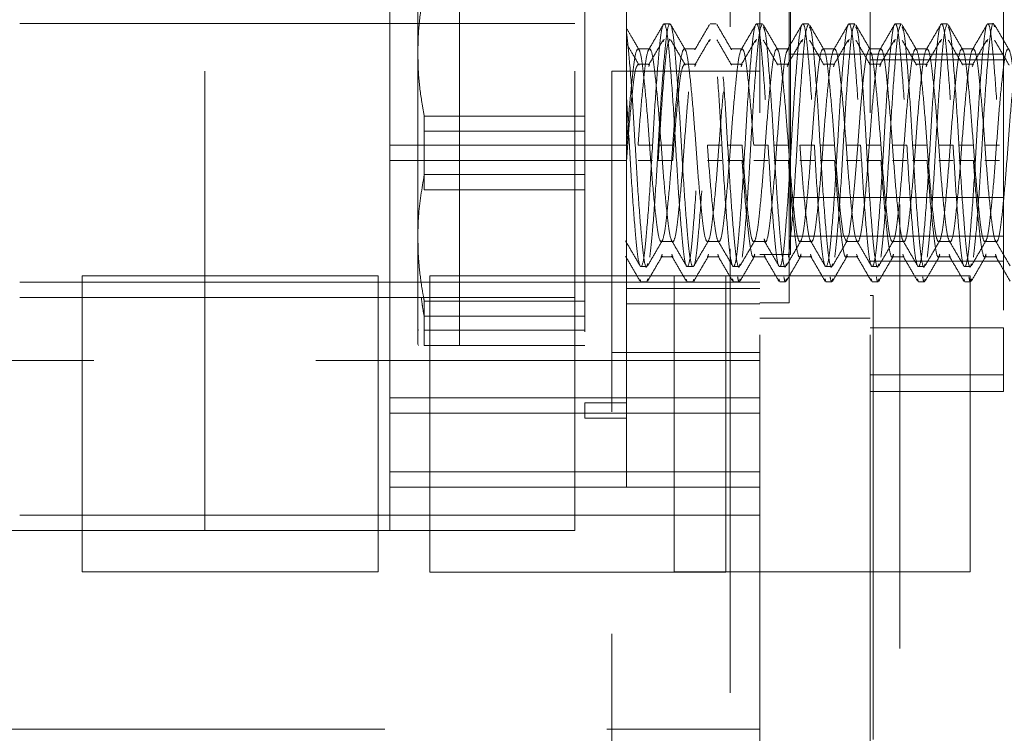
# Paper-space layout '2' of a CAD drawing. Header units: inches. Extents: x 1 to 109, y 1 to 85.
# Tile 55 of 134: x 87.798 to 88.353, y 20.668 to 21.07. Entities that reach past the tile are written whole.
import ezdxf

# ---------------------------------------------------------------- set-up
doc = ezdxf.new("R2010")
doc.units = ezdxf.units.IN
doc.header["$MEASUREMENT"] = 0
doc.linetypes.add('HIDDEN', pattern=[0.075, 0.05, -0.025])

psp = doc.layouts.new('2')

# ---------------------------------------------------------------- linework, layer by layer
at = {"color": 7, "linetype": 'HIDDEN', "lineweight": 0, "ltscale": 5}
for p, q in [((88.29402, 30.34099), (88.29402, 19.94099)), ((88.19844, 19.94099), (88.19844, 29.14265)), ((88.21511, 29.14265), (88.21511, 19.94099)), ((88.27736, 29.14265), (88.27736, 19.94099)), ((87.90261, 20.79099), (87.90261, 21.62432)), ((88.11094, 20.79099), (88.11094, 21.62432)), ((88.00677, 20.85707), (88.00677, 21.21332)), ((88.14011, 20.99932), (88.14011, 21.20765)), ((88.35236, 21.15657), (88.35236, 20.89657)), ((88.11661, 21.14432), (88.11661, 20.85432)), ((88.23236, 20.93782), (88.23236, 21.11532)), ((88.02261, 21.0514), (88.02261, 21.10267)), ((88.04611, 20.89515), (88.04611, 21.10349)), ((88.23177, 20.91057), (88.23177, 21.08807)), ((87.90261, 21.06782), (87.79844, 21.06782)), ((88.00677, 21.06782), (87.90261, 21.06782)), ((88.11094, 21.06782), (88.00677, 21.06782)), ((88.16452, 21.06765), (88.16127, 21.06765)), ((88.19056, 21.06765), (88.18731, 21.06765)), ((88.2166, 21.06765), (88.21335, 21.06765)), ((88.24265, 21.06765), (88.23939, 21.06765)), ((88.26869, 21.06765), (88.26543, 21.06765)), ((88.29473, 21.06765), (88.29147, 21.06765)), ((88.32077, 21.06765), (88.31752, 21.06765)), ((88.34681, 21.06765), (88.34356, 21.06765)), ((88.16081, 21.05762), (88.16127, 21.05907)), ((88.18687, 21.05768), (88.18731, 21.05907)), ((88.21282, 21.05741), (88.21335, 21.05907)), ((88.23887, 21.05741), (88.23939, 21.05907)), ((88.26491, 21.05741), (88.26543, 21.05907)), ((88.29095, 21.05741), (88.29147, 21.05907)), ((88.31699, 21.05741), (88.31752, 21.05907)), ((88.34303, 21.05741), (88.34356, 21.05907)), ((88.02261, 20.94724), (88.02261, 21.0514)), ((88.15313, 21.05356), (88.14662, 21.05356)), ((88.17917, 21.05356), (88.17266, 21.05356)), ((88.20521, 21.05356), (88.1987, 21.05356)), ((88.23125, 21.05356), (88.22474, 21.05356)), ((88.35236, 21.05057), (88.23177, 21.05057)), ((88.25729, 21.05356), (88.25078, 21.05356)), ((88.28334, 21.05356), (88.27683, 21.05356)), ((88.30938, 21.05356), (88.30287, 21.05356)), ((88.33542, 21.05356), (88.32891, 21.05356)), ((88.0228, 21.04762), (88.02261, 21.04282)), ((88.35236, 21.0474), (88.27736, 21.0474)), ((88.13177, 20.47432), (88.13177, 21.04099)), ((88.21511, 21.04099), (88.13177, 21.04099)), ((88.15313, 21.04497), (88.14662, 21.04497)), ((88.1526, 21.04365), (88.15313, 21.04497)), ((88.17917, 21.04497), (88.17266, 21.04497)), ((88.17865, 21.04366), (88.17917, 21.04497)), ((88.20521, 21.04497), (88.1987, 21.04497)), ((88.20459, 21.04342), (88.20521, 21.04497)), ((88.23125, 21.04497), (88.22474, 21.04497)), ((88.23064, 21.04342), (88.23125, 21.04497)), ((88.25729, 21.04497), (88.25078, 21.04497)), ((88.25668, 21.04342), (88.25729, 21.04497)), ((88.28334, 21.04497), (88.27683, 21.04497)), ((88.28272, 21.04342), (88.28334, 21.04497)), ((88.30938, 21.04497), (88.30287, 21.04497)), ((88.30876, 21.04342), (88.30938, 21.04497)), ((88.33542, 21.04497), (88.32891, 21.04497)), ((88.3348, 21.04342), (88.33542, 21.04497)), ((88.02626, 21.01577), (88.02626, 20.98287)), ((88.02626, 21.01577), (88.11661, 21.01577)), ((88.02626, 21.00718), (88.11661, 21.00718)), ((88.00677, 20.99932), (88.14011, 20.99932)), ((88.14011, 20.8154), (88.14011, 20.99932)), ((88.15476, 20.99932), (88.14662, 20.99932)), ((88.16615, 20.99932), (88.15801, 20.99932)), ((88.19382, 20.99932), (88.18568, 20.99932)), ((88.20521, 20.99932), (88.19707, 20.99932)), ((88.21986, 20.99932), (88.21172, 20.99932)), ((88.23125, 20.99932), (88.22312, 20.99932)), ((88.2459, 20.99932), (88.23776, 20.99932)), ((88.25729, 20.99932), (88.24916, 20.99932)), ((88.27194, 20.99932), (88.26381, 20.99932)), ((88.28334, 20.99932), (88.2752, 20.99932)), ((88.29798, 20.99932), (88.28985, 20.99932)), ((88.30938, 20.99932), (88.30124, 20.99932)), ((88.32403, 20.99932), (88.31589, 20.99932)), ((88.33542, 20.99932), (88.32728, 20.99932)), ((88.35007, 20.99932), (88.34193, 20.99932)), ((88.00677, 20.99074), (88.14011, 20.99074)), ((88.15476, 20.99074), (88.14662, 20.99074)), ((88.16615, 20.99074), (88.15801, 20.99074)), ((88.19382, 20.99074), (88.18568, 20.99074)), ((88.20521, 20.99074), (88.19707, 20.99074)), ((88.21986, 20.99074), (88.21172, 20.99074)), ((88.23125, 20.99074), (88.22312, 20.99074)), ((88.2459, 20.99074), (88.23776, 20.99074)), ((88.25729, 20.99074), (88.24916, 20.99074)), ((88.27194, 20.99074), (88.26381, 20.99074)), ((88.28334, 20.99074), (88.2752, 20.99074)), ((88.29798, 20.99074), (88.28985, 20.99074)), ((88.30938, 20.99074), (88.30124, 20.99074)), ((88.32403, 20.99074), (88.31589, 20.99074)), ((88.33542, 20.99074), (88.32728, 20.99074)), ((88.35007, 20.99074), (88.34193, 20.99074)), ((88.11661, 20.98287), (88.02626, 20.98287)), ((88.02626, 20.98287), (88.02626, 20.97429)), ((88.11661, 20.97429), (88.02626, 20.97429)), ((88.23236, 20.9699), (88.35236, 20.9699)), ((88.02261, 20.89597), (88.02261, 20.94724)), ((88.23177, 20.94807), (88.35236, 20.94807)), ((88.0228, 20.94412), (88.02261, 20.93865)), ((88.15964, 20.94508), (88.16615, 20.94508)), ((88.18568, 20.94508), (88.19219, 20.94508)), ((88.21172, 20.94508), (88.21823, 20.94508)), ((88.23776, 20.94508), (88.24427, 20.94508)), ((88.26381, 20.94508), (88.27032, 20.94508)), ((88.28985, 20.94508), (88.29636, 20.94508)), ((88.31589, 20.94508), (88.3224, 20.94508)), ((88.34193, 20.94508), (88.34844, 20.94508)), ((88.15964, 20.9365), (88.16026, 20.93805)), ((88.15964, 20.9365), (88.16615, 20.9365)), ((88.16556, 20.93797), (88.16615, 20.9365)), ((88.18568, 20.9365), (88.18627, 20.93797)), ((88.18568, 20.9365), (88.19219, 20.9365)), ((88.19157, 20.93805), (88.19219, 20.9365)), ((88.21172, 20.9365), (88.21823, 20.9365)), ((88.21511, 20.93782), (88.23236, 20.93782)), ((88.21761, 20.93805), (88.21823, 20.9365)), ((88.23776, 20.9365), (88.24427, 20.9365)), ((88.24366, 20.93805), (88.24427, 20.9365)), ((88.26381, 20.9365), (88.27032, 20.9365)), ((88.2697, 20.93805), (88.27032, 20.9365)), ((88.28985, 20.9365), (88.29636, 20.9365)), ((88.29574, 20.93805), (88.29636, 20.9365)), ((88.31589, 20.9365), (88.3224, 20.9365)), ((88.32178, 20.93805), (88.3224, 20.9365)), ((88.34193, 20.9365), (88.34844, 20.9365)), ((88.34782, 20.93805), (88.34844, 20.9365)), ((88.14825, 20.93099), (88.1515, 20.93099)), ((88.17429, 20.93099), (88.17754, 20.93099)), ((88.20033, 20.93099), (88.20358, 20.93099)), ((88.22637, 20.93099), (88.22963, 20.93099)), ((88.25241, 20.93099), (88.25567, 20.93099)), ((88.27736, 20.93407), (88.35236, 20.93407)), ((88.27845, 20.93099), (88.28171, 20.93099)), ((88.3045, 20.93099), (88.30775, 20.93099)), ((88.33054, 20.93099), (88.33379, 20.93099)), ((88.00026, 20.9259), (87.83359, 20.9259)), ((87.83359, 20.9259), (87.83359, 20.75924)), ((88.00026, 20.75924), (88.00026, 20.9259)), ((88.14779, 20.92383), (88.14825, 20.9224)), ((88.1515, 20.9224), (88.15203, 20.92406)), ((88.33359, 20.9259), (88.16693, 20.9259)), ((88.16693, 20.9259), (88.16693, 20.75924)), ((88.17378, 20.92399), (88.17429, 20.9224)), ((88.17754, 20.9224), (88.17804, 20.92399)), ((88.1998, 20.92406), (88.20033, 20.9224)), ((88.22585, 20.92406), (88.22637, 20.9224)), ((88.25189, 20.92406), (88.25241, 20.9224)), ((88.27793, 20.92406), (88.27845, 20.9224)), ((88.30397, 20.92406), (88.3045, 20.9224)), ((88.33001, 20.92406), (88.33054, 20.9224)), ((88.33359, 20.75924), (88.33359, 20.9259)), ((87.79844, 20.92224), (87.90261, 20.92224)), ((87.90261, 20.92224), (88.00677, 20.92224)), ((88.00677, 20.92224), (88.11094, 20.92224)), ((88.11094, 20.92224), (88.21511, 20.92224)), ((88.14011, 20.91869), (88.21511, 20.91869)), ((88.14825, 20.9224), (88.1515, 20.9224)), ((88.17429, 20.9224), (88.17754, 20.9224)), ((88.20033, 20.9224), (88.20358, 20.9224)), ((88.22637, 20.9224), (88.22963, 20.9224)), ((88.25241, 20.9224), (88.25567, 20.9224)), ((88.27845, 20.9224), (88.28171, 20.9224)), ((88.3045, 20.9224), (88.30775, 20.9224)), ((88.33054, 20.9224), (88.33379, 20.9224)), ((87.79844, 20.91365), (87.90261, 20.91365)), ((87.90261, 20.91365), (88.00677, 20.91365)), ((88.00677, 20.91365), (88.11094, 20.91365)), ((88.27902, 20.91474), (88.27736, 20.91474)), ((88.27902, 20.91474), (88.27902, 20.6339)), ((88.02626, 20.9116), (88.11661, 20.9116)), ((88.02626, 20.9116), (88.02626, 20.89515)), ((88.14011, 20.91011), (88.21511, 20.91011)), ((88.21511, 20.91057), (88.23177, 20.91057)), ((88.02626, 20.90302), (88.11661, 20.90302)), ((88.21511, 20.90199), (88.27736, 20.90199)), ((88.02261, 20.89597), (88.02299, 20.89515)), ((88.02261, 20.88739), (88.02261, 20.89597)), ((88.27736, 20.89657), (88.35236, 20.89657)), ((88.35236, 20.87015), (88.35236, 20.89657)), ((88.11661, 20.89515), (88.02626, 20.89515)), ((88.02626, 20.89515), (88.02626, 20.88657)), ((88.04611, 20.88657), (88.04611, 20.89515)), ((88.02261, 20.88739), (88.02299, 20.88657)), ((88.11661, 20.88657), (88.02626, 20.88657)), ((88.21511, 20.88265), (88.13177, 20.88265)), ((88.21511, 20.87807), (87.75402, 20.87807)), ((88.27736, 20.87015), (88.35236, 20.87015)), ((88.35236, 20.87015), (88.35236, 20.86074)), ((88.00677, 20.85707), (88.21511, 20.85707)), ((88.00677, 20.8154), (88.00677, 20.85707)), ((88.27736, 20.86074), (88.35236, 20.86074)), ((88.11661, 20.85432), (88.11661, 20.84574)), ((88.11661, 20.85432), (88.14011, 20.85432)), ((88.00677, 20.84849), (88.21511, 20.84849)), ((88.11661, 20.84574), (88.14011, 20.84574)), ((88.21511, 20.8154), (88.00677, 20.8154)), ((88.00677, 20.79099), (88.00677, 20.8154)), ((88.14011, 20.80682), (88.14011, 20.8154)), ((88.21511, 20.80682), (88.00677, 20.80682)), ((87.79844, 20.79099), (87.90261, 20.79099)), ((87.90261, 20.79099), (87.90261, 20.7824)), ((87.90261, 20.79099), (88.00677, 20.79099)), ((88.00677, 20.79099), (88.00677, 20.7824)), ((88.00677, 20.79099), (88.11094, 20.79099)), ((88.11094, 20.79099), (88.11094, 20.7824)), ((88.11094, 20.79099), (88.21511, 20.79099)), ((87.79844, 20.7824), (87.69427, 20.7824)), ((87.90261, 20.7824), (87.79844, 20.7824)), ((88.00677, 20.7824), (87.90261, 20.7824)), ((88.11094, 20.7824), (88.00677, 20.7824)), ((87.83359, 20.75924), (88.00026, 20.75924)), ((88.16693, 20.75924), (88.33359, 20.75924)), ((87.75402, 20.67057), (88.21511, 20.67057))]:
    psp.add_line(p, q, dxfattribs=at)
at = {"color": 7, "linetype": 'Continuous', "lineweight": 15, "ltscale": 5}
for p, q in [((88.19609, 20.92574), (88.02943, 20.92574)), ((88.02943, 20.92574), (88.02943, 20.75907)), ((88.19609, 20.75907), (88.19609, 20.92574)), ((88.02943, 20.75907), (88.19609, 20.75907))]:
    psp.add_line(p, q, dxfattribs=at)
at = {"color": 7, "linetype": 'HIDDEN', "lineweight": 0, "ltscale": 5, "flags": 128}
psp.add_lwpolyline([(88.25729, 20.99932), (88.25889, 20.97871), (88.26061, 20.96079), (88.26213, 20.94929), (88.26381, 20.94508), (88.26548, 20.94929), (88.267, 20.96079), (88.26872, 20.97871), (88.27032, 20.99932), (88.27191, 21.01993), (88.27363, 21.03785), (88.27515, 21.04935), (88.27683, 21.05356), (88.27683, 21.05356)], dxfattribs=at)
at = {"color": 7, "linetype": 'HIDDEN', "lineweight": 0, "ltscale": 5}
for points, knots in [([(88.02626, 21.08704), (88.02585, 21.08483), (88.02447, 21.07748), (88.02295, 21.0656), (88.02271, 21.05589), (88.02261, 21.0514)], [0, 0, 0, 0, 0.186899, 0.623993, 1, 1, 1, 1]), ([(88.16081, 21.06727), (88.15943, 21.06491), (88.15669, 21.06018), (88.15394, 21.05546), (88.15256, 21.0531)], [0, 0, 0, 0, 0.50024, 1, 1, 1, 1]), ([(88.15476, 20.99932), (88.15527, 21.0082), (88.15633, 21.02619), (88.1581, 21.04886), (88.15957, 21.06408), (88.16127, 21.06947), (88.16297, 21.06408), (88.16443, 21.04886), (88.16621, 21.02619), (88.16778, 20.99932), (88.16935, 20.97245), (88.17112, 20.94977), (88.17259, 20.93456), (88.17429, 20.92917), (88.17599, 20.93456), (88.17745, 20.94977), (88.17923, 20.97245), (88.1808, 20.99932), (88.18237, 21.02619), (88.18414, 21.04886), (88.18561, 21.06408), (88.18731, 21.06947), (88.18901, 21.06408), (88.19048, 21.04886), (88.19225, 21.02619), (88.1933, 21.0082), (88.19382, 20.99932)], [0, 0, 0, 0, 0.0413633, 0.083815, 0.124584, 0.1666667, 0.2087494, 0.2495183, 0.29197, 0.3333333, 0.3746966, 0.4171484, 0.4579173, 0.5, 0.5420827, 0.5828516, 0.6253034, 0.6666667, 0.70803, 0.7504817, 0.7912506, 0.8333333, 0.875416, 0.916185, 0.9586367, 1, 1, 1, 1]), ([(88.15801, 20.99932), (88.15853, 21.0082), (88.15958, 21.02619), (88.16135, 21.04886), (88.16282, 21.06408), (88.16452, 21.06947), (88.16622, 21.06408), (88.16769, 21.04886), (88.16946, 21.02619), (88.17103, 20.99932), (88.1726, 20.97245), (88.17437, 20.94977), (88.17584, 20.93456), (88.17754, 20.92917), (88.17924, 20.93456), (88.18071, 20.94977), (88.18248, 20.97245), (88.18405, 20.99932), (88.18562, 21.02619), (88.1874, 21.04886), (88.18886, 21.06408), (88.19056, 21.06947), (88.19226, 21.06408), (88.19373, 21.04886), (88.1955, 21.02619), (88.19655, 21.0082), (88.19707, 20.99932)], [0, 0, 0, 0, 0.0413633, 0.083815, 0.124584, 0.1666667, 0.2087494, 0.2495183, 0.29197, 0.3333333, 0.3746966, 0.4171484, 0.4579173, 0.5, 0.5420827, 0.5828516, 0.6253034, 0.6666667, 0.70803, 0.7504817, 0.7912506, 0.8333333, 0.875416, 0.916185, 0.9586367, 1, 1, 1, 1]), ([(88.17322, 21.0531), (88.17185, 21.05546), (88.16909, 21.0602), (88.16634, 21.06493), (88.16496, 21.0673)], [0, 0, 0, 0, 0.499656, 1, 1, 1, 1]), ([(88.18687, 21.0673), (88.18549, 21.06493), (88.18274, 21.0602), (88.17998, 21.05546), (88.1786, 21.0531)], [0, 0, 0, 0, 0.500344, 1, 1, 1, 1]), ([(88.19926, 21.0531), (88.19789, 21.05546), (88.19514, 21.06018), (88.1924, 21.06491), (88.19102, 21.06727)], [0, 0, 0, 0, 0.49976, 1, 1, 1, 1]), ([(88.19382, 20.99932), (88.19434, 20.99044), (88.19539, 20.97245), (88.19716, 20.94977), (88.19863, 20.93456), (88.20033, 20.92917), (88.20203, 20.93456), (88.2035, 20.94977), (88.20527, 20.97245), (88.20684, 20.99932), (88.20841, 21.02619), (88.21018, 21.04886), (88.21165, 21.06408), (88.21335, 21.06947), (88.21505, 21.06408), (88.21652, 21.04886), (88.21829, 21.02619), (88.21934, 21.0082), (88.21986, 20.99932)], [0, 0, 0, 0, 0.062045, 0.125723, 0.186876, 0.25, 0.313124, 0.374277, 0.437955, 0.5, 0.562045, 0.625723, 0.686876, 0.75, 0.813124, 0.874277, 0.937955, 1, 1, 1, 1]), ([(88.20526, 20.93629), (88.20575, 20.94058), (88.20676, 20.94933), (88.20852, 20.97257), (88.2101, 20.99928), (88.21166, 21.02623), (88.21344, 21.04873), (88.21491, 21.06455), (88.21603, 21.06661), (88.2166, 21.06765)], [0, 0, 0, 0, 0.139979, 0.285736, 0.427755, 0.569775, 0.715532, 0.85551, 1, 1, 1, 1]), ([(88.21986, 20.99932), (88.22038, 20.99044), (88.22143, 20.97245), (88.2232, 20.94977), (88.22467, 20.93456), (88.22637, 20.92917), (88.22807, 20.93456), (88.22954, 20.94977), (88.23131, 20.97245), (88.23288, 20.99932), (88.23445, 21.02619), (88.23622, 21.04886), (88.23769, 21.06408), (88.23939, 21.06947), (88.24109, 21.06408), (88.24256, 21.04886), (88.24433, 21.02619), (88.24538, 21.0082), (88.2459, 20.99932)], [0, 0, 0, 0, 0.0620449, 0.1257226, 0.186876, 0.25, 0.313124, 0.3742774, 0.4379551, 0.5, 0.5620449, 0.6257226, 0.686876, 0.75, 0.813124, 0.8742774, 0.9379551, 1, 1, 1, 1]), ([(88.2313, 20.93629), (88.2318, 20.94058), (88.2328, 20.94933), (88.23456, 20.97257), (88.23614, 20.99928), (88.23771, 21.02623), (88.23948, 21.04873), (88.24095, 21.06455), (88.24207, 21.06661), (88.24265, 21.06765)], [0, 0, 0, 0, 0.139979, 0.285736, 0.427755, 0.569775, 0.715532, 0.85551, 1, 1, 1, 1]), ([(88.2459, 20.99932), (88.24642, 20.99044), (88.24747, 20.97245), (88.24924, 20.94977), (88.25071, 20.93456), (88.25241, 20.92917), (88.25411, 20.93456), (88.25558, 20.94977), (88.25735, 20.97245), (88.25892, 20.99932), (88.26049, 21.02619), (88.26227, 21.04886), (88.26373, 21.06408), (88.26543, 21.06947), (88.26713, 21.06408), (88.2686, 21.04886), (88.27037, 21.02619), (88.27142, 21.0082), (88.27194, 20.99932)], [0, 0, 0, 0, 0.062045, 0.125723, 0.186876, 0.25, 0.313124, 0.374277, 0.437955, 0.5, 0.562045, 0.625723, 0.686876, 0.75, 0.813124, 0.874277, 0.937955, 1, 1, 1, 1]), ([(88.25734, 20.93629), (88.25784, 20.94058), (88.25885, 20.94933), (88.2606, 20.97257), (88.26218, 20.99928), (88.26375, 21.02623), (88.26552, 21.04873), (88.26699, 21.06455), (88.26812, 21.06661), (88.26869, 21.06765)], [0, 0, 0, 0, 0.139979, 0.285736, 0.427755, 0.569775, 0.715532, 0.85551, 1, 1, 1, 1]), ([(88.27194, 20.99932), (88.27246, 20.99044), (88.27351, 20.97245), (88.27529, 20.94977), (88.27675, 20.93456), (88.27845, 20.92917), (88.28015, 20.93456), (88.28162, 20.94977), (88.28339, 20.97245), (88.28496, 20.99932), (88.28653, 21.02619), (88.28831, 21.04886), (88.28978, 21.06408), (88.29147, 21.06947), (88.29317, 21.06408), (88.29464, 21.04886), (88.29641, 21.02619), (88.29747, 21.0082), (88.29798, 20.99932)], [0, 0, 0, 0, 0.062045, 0.125723, 0.186876, 0.25, 0.313124, 0.374277, 0.437955, 0.5, 0.562045, 0.625723, 0.686876, 0.75, 0.813124, 0.874277, 0.937955, 1, 1, 1, 1]), ([(88.28339, 20.93629), (88.28388, 20.94058), (88.28489, 20.94933), (88.28665, 20.97257), (88.28822, 20.99928), (88.28979, 21.02623), (88.29156, 21.04873), (88.29303, 21.06455), (88.29416, 21.06661), (88.29473, 21.06765)], [0, 0, 0, 0, 0.139979, 0.285736, 0.427755, 0.569775, 0.715532, 0.85551, 1, 1, 1, 1]), ([(88.29798, 20.99932), (88.2985, 20.99044), (88.29956, 20.97245), (88.30133, 20.94977), (88.3028, 20.93456), (88.3045, 20.92917), (88.30619, 20.93456), (88.30766, 20.94977), (88.30944, 20.97245), (88.31101, 20.99932), (88.31258, 21.02619), (88.31435, 21.04886), (88.31582, 21.06408), (88.31752, 21.06947), (88.31922, 21.06408), (88.32068, 21.04886), (88.32246, 21.02619), (88.32351, 21.0082), (88.32403, 20.99932)], [0, 0, 0, 0, 0.0620449, 0.1257226, 0.186876, 0.25, 0.313124, 0.3742774, 0.4379551, 0.5, 0.5620449, 0.6257226, 0.686876, 0.75, 0.813124, 0.8742774, 0.9379551, 1, 1, 1, 1]), ([(88.30943, 20.93629), (88.30992, 20.94058), (88.31093, 20.94933), (88.31269, 20.97257), (88.31426, 20.99928), (88.31583, 21.02623), (88.3176, 21.04873), (88.31907, 21.06455), (88.3202, 21.06661), (88.32077, 21.06765)], [0, 0, 0, 0, 0.139979, 0.285736, 0.427755, 0.569775, 0.715532, 0.85551, 1, 1, 1, 1]), ([(88.32403, 20.99932), (88.32455, 20.99044), (88.3256, 20.97245), (88.32737, 20.94977), (88.32884, 20.93456), (88.33054, 20.92917), (88.33224, 20.93456), (88.3337, 20.94977), (88.33548, 20.97245), (88.33705, 20.99932), (88.33862, 21.02619), (88.34039, 21.04886), (88.34186, 21.06408), (88.34356, 21.06947), (88.34526, 21.06408), (88.34673, 21.04886), (88.3485, 21.02619), (88.34955, 21.0082), (88.35007, 20.99932)], [0, 0, 0, 0, 0.062045, 0.125723, 0.186876, 0.25, 0.313124, 0.374277, 0.437955, 0.5, 0.562045, 0.625723, 0.686876, 0.75, 0.813124, 0.874277, 0.937955, 1, 1, 1, 1]), ([(88.33547, 20.93629), (88.33596, 20.94058), (88.33697, 20.94933), (88.33873, 20.97257), (88.3403, 20.9993), (88.34187, 21.02616), (88.34365, 21.04899), (88.34511, 21.06362), (88.34643, 21.06948), (88.34716, 21.06666), (88.34734, 21.06599)], [0, 0, 0, 0, 0.1339189, 0.2733656, 0.4092368, 0.5451081, 0.6845548, 0.8184737, 0.9567081, 1, 1, 1, 1]), ([(88.14011, 21.06267), (88.14062, 21.05831), (88.14164, 21.04955), (88.14342, 21.02607), (88.14499, 20.99934), (88.14656, 20.97248), (88.14833, 20.94965), (88.1498, 20.93502), (88.15112, 20.92916), (88.15185, 20.93198), (88.15203, 20.93265)], [0, 0, 0, 0, 0.137552, 0.276414, 0.411715, 0.547017, 0.685878, 0.819235, 0.95689, 1, 1, 1, 1]), ([(88.14727, 21.05293), (88.1459, 21.0553), (88.14351, 21.0594), (88.14113, 21.0635), (88.14012, 21.06523)], [0, 0, 0, 0, 0.577401, 1, 1, 1, 1]), ([(88.21282, 21.06715), (88.21145, 21.06478), (88.20869, 21.06004), (88.20593, 21.0553), (88.20455, 21.05293)], [0, 0, 0, 0, 0.500374, 1, 1, 1, 1]), ([(88.2254, 21.05293), (88.22402, 21.0553), (88.22126, 21.06004), (88.21851, 21.06478), (88.21713, 21.06715)], [0, 0, 0, 0, 0.499626, 1, 1, 1, 1]), ([(88.21713, 21.06599), (88.21752, 21.06519), (88.21847, 21.06325), (88.21977, 21.04862), (88.22155, 21.02625), (88.2226, 21.00822), (88.22312, 20.99932)], [0, 0, 0, 0, 0.188311, 0.453929, 0.73051, 1, 1, 1, 1]), ([(88.23886, 21.06715), (88.23749, 21.06478), (88.23473, 21.06004), (88.23197, 21.0553), (88.2306, 21.05293)], [0, 0, 0, 0, 0.500374, 1, 1, 1, 1]), ([(88.25144, 21.05293), (88.25006, 21.0553), (88.2473, 21.06004), (88.24455, 21.06478), (88.24317, 21.06715)], [0, 0, 0, 0, 0.499626, 1, 1, 1, 1]), ([(88.24317, 21.06599), (88.24356, 21.06519), (88.24451, 21.06325), (88.24581, 21.04862), (88.24759, 21.02625), (88.24864, 21.00822), (88.24916, 20.99932)], [0, 0, 0, 0, 0.188311, 0.453929, 0.73051, 1, 1, 1, 1]), ([(88.26491, 21.06715), (88.26353, 21.06478), (88.26078, 21.06004), (88.25802, 21.0553), (88.25664, 21.05293)], [0, 0, 0, 0, 0.500374, 1, 1, 1, 1]), ([(88.27748, 21.05293), (88.2761, 21.0553), (88.27335, 21.06004), (88.27059, 21.06478), (88.26921, 21.06715)], [0, 0, 0, 0, 0.499626, 1, 1, 1, 1]), ([(88.26921, 21.06599), (88.2696, 21.06519), (88.27055, 21.06325), (88.27185, 21.04862), (88.27363, 21.02625), (88.27468, 21.00822), (88.2752, 20.99932)], [0, 0, 0, 0, 0.1883109, 0.4539285, 0.73051, 1, 1, 1, 1]), ([(88.29095, 21.06715), (88.28957, 21.06478), (88.28682, 21.06004), (88.28406, 21.0553), (88.28268, 21.05293)], [0, 0, 0, 0, 0.500374, 1, 1, 1, 1]), ([(88.29525, 21.06599), (88.29565, 21.06519), (88.29659, 21.06325), (88.29789, 21.04862), (88.29967, 21.02625), (88.30072, 21.00822), (88.30124, 20.99932)], [0, 0, 0, 0, 0.188311, 0.453929, 0.73051, 1, 1, 1, 1]), ([(88.30352, 21.05293), (88.30215, 21.0553), (88.29939, 21.06004), (88.29663, 21.06478), (88.29526, 21.06715)], [0, 0, 0, 0, 0.499626, 1, 1, 1, 1]), ([(88.31699, 21.06715), (88.31561, 21.06478), (88.31286, 21.06004), (88.3101, 21.0553), (88.30872, 21.05293)], [0, 0, 0, 0, 0.500374, 1, 1, 1, 1]), ([(88.32957, 21.05293), (88.32819, 21.0553), (88.32543, 21.06004), (88.32268, 21.06478), (88.3213, 21.06715)], [0, 0, 0, 0, 0.499626, 1, 1, 1, 1]), ([(88.3213, 21.06599), (88.32169, 21.06519), (88.32263, 21.06325), (88.32394, 21.04862), (88.32571, 21.02625), (88.32676, 21.00822), (88.32728, 20.99932)], [0, 0, 0, 0, 0.188311, 0.453929, 0.73051, 1, 1, 1, 1]), ([(88.34303, 21.06715), (88.34165, 21.06478), (88.3389, 21.06004), (88.33614, 21.0553), (88.33476, 21.05293)], [0, 0, 0, 0, 0.500374, 1, 1, 1, 1]), ([(88.35561, 21.05293), (88.35423, 21.0553), (88.35147, 21.06004), (88.34872, 21.06478), (88.34734, 21.06715)], [0, 0, 0, 0, 0.499626, 1, 1, 1, 1]), ([(88.14727, 21.04435), (88.1459, 21.04672), (88.14351, 21.05081), (88.14113, 21.05492), (88.14012, 21.05665)], [0, 0, 0, 0, 0.577401, 1, 1, 1, 1]), ([(88.16081, 21.05869), (88.15943, 21.05632), (88.15669, 21.0516), (88.15394, 21.04687), (88.15256, 21.04451)], [0, 0, 0, 0, 0.50024, 1, 1, 1, 1]), ([(88.15801, 20.99074), (88.15853, 20.99962), (88.15958, 21.01764), (88.16135, 21.04015), (88.16282, 21.05596), (88.16395, 21.05802), (88.16452, 21.05907)], [0, 0, 0, 0, 0.24818, 0.50289, 0.747504, 1, 1, 1, 1]), ([(88.17322, 21.04451), (88.17185, 21.04688), (88.16909, 21.05161), (88.16634, 21.05635), (88.16496, 21.05872)], [0, 0, 0, 0, 0.499656, 1, 1, 1, 1]), ([(88.18687, 21.05872), (88.18549, 21.05635), (88.18274, 21.05161), (88.17998, 21.04688), (88.1786, 21.04451)], [0, 0, 0, 0, 0.500344, 1, 1, 1, 1]), ([(88.19926, 21.04451), (88.19789, 21.04687), (88.19514, 21.0516), (88.1924, 21.05632), (88.19102, 21.05869)], [0, 0, 0, 0, 0.49976, 1, 1, 1, 1]), ([(88.21282, 21.05856), (88.21145, 21.05619), (88.20869, 21.05145), (88.20593, 21.04672), (88.20455, 21.04435)], [0, 0, 0, 0, 0.500374, 1, 1, 1, 1]), ([(88.2254, 21.04435), (88.22402, 21.04672), (88.22126, 21.05145), (88.21851, 21.05619), (88.21713, 21.05856)], [0, 0, 0, 0, 0.499626, 1, 1, 1, 1]), ([(88.23886, 21.05856), (88.23749, 21.05619), (88.23473, 21.05145), (88.23197, 21.04672), (88.2306, 21.04435)], [0, 0, 0, 0, 0.500374, 1, 1, 1, 1]), ([(88.25144, 21.04435), (88.25006, 21.04672), (88.2473, 21.05145), (88.24455, 21.05619), (88.24317, 21.05856)], [0, 0, 0, 0, 0.499626, 1, 1, 1, 1]), ([(88.26491, 21.05856), (88.26353, 21.05619), (88.26078, 21.05145), (88.25802, 21.04672), (88.25664, 21.04435)], [0, 0, 0, 0, 0.500374, 1, 1, 1, 1]), ([(88.27748, 21.04435), (88.2761, 21.04672), (88.27335, 21.05145), (88.27059, 21.05619), (88.26921, 21.05856)], [0, 0, 0, 0, 0.499626, 1, 1, 1, 1]), ([(88.29095, 21.05856), (88.28957, 21.05619), (88.28682, 21.05145), (88.28406, 21.04672), (88.28268, 21.04435)], [0, 0, 0, 0, 0.500374, 1, 1, 1, 1]), ([(88.30352, 21.04435), (88.30215, 21.04672), (88.29939, 21.05145), (88.29663, 21.05619), (88.29526, 21.05856)], [0, 0, 0, 0, 0.499626, 1, 1, 1, 1]), ([(88.31699, 21.05856), (88.31561, 21.05619), (88.31286, 21.05145), (88.3101, 21.04672), (88.30872, 21.04435)], [0, 0, 0, 0, 0.500374, 1, 1, 1, 1]), ([(88.32957, 21.04435), (88.32819, 21.04672), (88.32543, 21.05145), (88.32268, 21.05619), (88.3213, 21.05856)], [0, 0, 0, 0, 0.499626, 1, 1, 1, 1]), ([(88.34303, 21.05856), (88.34165, 21.05619), (88.3389, 21.05145), (88.33614, 21.04672), (88.33476, 21.04435)], [0, 0, 0, 0, 0.500374, 1, 1, 1, 1]), ([(88.35561, 21.04435), (88.35423, 21.04672), (88.35147, 21.05145), (88.34872, 21.05619), (88.34734, 21.05856)], [0, 0, 0, 0, 0.499626, 1, 1, 1, 1]), ([(88.02261, 21.0514), (88.02269, 21.04745), (88.02288, 21.03841), (88.02427, 21.02652), (88.02573, 21.01863), (88.02626, 21.01577)], [0, 0, 0, 0, 0.331078, 0.757038, 1, 1, 1, 1]), ([(88.14011, 20.99932), (88.14063, 21.00637), (88.14168, 21.02065), (88.14345, 21.03864), (88.14492, 21.05072), (88.14662, 21.055), (88.14832, 21.05072), (88.14979, 21.03864), (88.15156, 21.02065), (88.15313, 20.99932), (88.1547, 20.97799), (88.15647, 20.96), (88.15794, 20.94792), (88.15964, 20.94364), (88.16134, 20.94792), (88.16281, 20.96), (88.16458, 20.97799), (88.16563, 20.99227), (88.16615, 20.99932)], [0, 0, 0, 0, 0.062043, 0.125726, 0.186873, 0.25, 0.313127, 0.374274, 0.437957, 0.5, 0.562043, 0.625726, 0.686873, 0.75, 0.813127, 0.874274, 0.937957, 1, 1, 1, 1]), ([(88.14662, 20.99932), (88.14714, 21.00637), (88.14819, 21.02065), (88.14996, 21.03864), (88.15143, 21.05072), (88.15313, 21.055), (88.15483, 21.05072), (88.1563, 21.03864), (88.15807, 21.02065), (88.15964, 20.99932), (88.16121, 20.97799), (88.16298, 20.96), (88.16445, 20.94792), (88.16615, 20.94364), (88.16785, 20.94792), (88.16932, 20.96), (88.17109, 20.97799), (88.17266, 20.99932), (88.17423, 21.02065), (88.176, 21.03864), (88.17747, 21.05072), (88.17917, 21.055), (88.18087, 21.05072), (88.18234, 21.03864), (88.18411, 21.02065), (88.18516, 21.00637), (88.18568, 20.99932)], [0, 0, 0, 0, 0.041362, 0.083817, 0.124582, 0.166667, 0.208751, 0.249516, 0.291971, 0.333333, 0.374695, 0.417151, 0.457916, 0.5, 0.542084, 0.582849, 0.625305, 0.666667, 0.708029, 0.750484, 0.791249, 0.833333, 0.875418, 0.916183, 0.958638, 1, 1, 1, 1]), ([(88.16615, 20.99932), (88.16667, 21.00637), (88.16772, 21.02065), (88.16949, 21.03864), (88.17096, 21.05072), (88.17266, 21.055), (88.17436, 21.05072), (88.17583, 21.03864), (88.1776, 21.02065), (88.17917, 20.99932), (88.18074, 20.97799), (88.18251, 20.96), (88.18398, 20.94792), (88.18568, 20.94364), (88.18738, 20.94792), (88.18885, 20.96), (88.19062, 20.97799), (88.19219, 20.99932), (88.19376, 21.02065), (88.19553, 21.03864), (88.197, 21.05072), (88.1987, 21.055), (88.2004, 21.05072), (88.20187, 21.03864), (88.20364, 21.02065), (88.20469, 21.00637), (88.20521, 20.99932)], [0, 0, 0, 0, 0.041362, 0.083817, 0.124582, 0.166667, 0.208751, 0.249516, 0.291971, 0.333333, 0.374695, 0.417151, 0.457916, 0.5, 0.542084, 0.582849, 0.625305, 0.666667, 0.708029, 0.750484, 0.791249, 0.833333, 0.875418, 0.916183, 0.958638, 1, 1, 1, 1]), ([(88.18568, 20.99932), (88.1862, 20.99227), (88.18725, 20.97799), (88.18902, 20.96), (88.19049, 20.94792), (88.19219, 20.94364), (88.19389, 20.94792), (88.19536, 20.96), (88.19713, 20.97799), (88.1987, 20.99932), (88.20027, 21.02065), (88.20204, 21.03864), (88.20351, 21.05072), (88.20521, 21.055), (88.20691, 21.05072), (88.20838, 21.03864), (88.21015, 21.02065), (88.2112, 21.00637), (88.21172, 20.99932)], [0, 0, 0, 0, 0.062043, 0.125726, 0.186873, 0.25, 0.313127, 0.374274, 0.437957, 0.5, 0.562043, 0.625726, 0.686873, 0.75, 0.813127, 0.874274, 0.937957, 1, 1, 1, 1]), ([(88.20521, 20.99932), (88.20573, 20.99227), (88.20678, 20.97799), (88.20855, 20.96), (88.21002, 20.94792), (88.21172, 20.94364), (88.21342, 20.94792), (88.21489, 20.96), (88.21666, 20.97799), (88.21823, 20.99932), (88.2198, 21.02065), (88.22158, 21.03864), (88.22304, 21.05072), (88.22474, 21.055), (88.22644, 21.05072), (88.22791, 21.03864), (88.22968, 21.02065), (88.23073, 21.00637), (88.23125, 20.99932)], [0, 0, 0, 0, 0.062043, 0.125726, 0.186873, 0.25, 0.313127, 0.374274, 0.437957, 0.5, 0.562043, 0.625726, 0.686873, 0.75, 0.813127, 0.874274, 0.937957, 1, 1, 1, 1]), ([(88.21761, 20.94663), (88.21782, 20.94599), (88.21858, 20.94361), (88.21994, 20.94825), (88.2214, 20.9599), (88.22317, 20.97802), (88.22474, 20.99931), (88.22631, 21.02068), (88.22809, 21.03854), (88.22955, 21.05109), (88.23068, 21.05273), (88.23125, 21.05356)], [0, 0, 0, 0, 0.044422, 0.165067, 0.281929, 0.403637, 0.522211, 0.640784, 0.762492, 0.879355, 1, 1, 1, 1]), ([(88.23125, 20.99932), (88.23177, 20.99227), (88.23282, 20.97799), (88.2346, 20.96), (88.23606, 20.94792), (88.23776, 20.94364), (88.23946, 20.94792), (88.24093, 20.96), (88.2427, 20.97799), (88.24427, 20.99932), (88.24584, 21.02065), (88.24762, 21.03864), (88.24909, 21.05072), (88.25078, 21.055), (88.25248, 21.05072), (88.25395, 21.03864), (88.25572, 21.02065), (88.25678, 21.00637), (88.25729, 20.99932)], [0, 0, 0, 0, 0.062043, 0.125726, 0.186873, 0.25, 0.313127, 0.374274, 0.437957, 0.5, 0.562043, 0.625726, 0.686873, 0.75, 0.813127, 0.874274, 0.937957, 1, 1, 1, 1]), ([(88.23776, 20.99932), (88.23828, 20.99227), (88.23933, 20.97799), (88.24111, 20.96), (88.24258, 20.94792), (88.24427, 20.94364), (88.24597, 20.94792), (88.24744, 20.96), (88.24921, 20.97799), (88.25078, 20.99932), (88.25236, 21.02065), (88.25413, 21.03864), (88.2556, 21.05072), (88.25729, 21.055), (88.25899, 21.05072), (88.26046, 21.03864), (88.26223, 21.02065), (88.26329, 21.00637), (88.26381, 20.99932)], [0, 0, 0, 0, 0.062043, 0.125726, 0.186873, 0.25, 0.313127, 0.374274, 0.437957, 0.5, 0.562043, 0.625726, 0.686873, 0.75, 0.813127, 0.874274, 0.937957, 1, 1, 1, 1]), ([(88.26381, 20.99932), (88.26432, 20.99227), (88.26538, 20.97799), (88.26715, 20.96), (88.26862, 20.94792), (88.27032, 20.94364), (88.27201, 20.94792), (88.27348, 20.96), (88.27526, 20.97799), (88.27683, 20.99932), (88.2784, 21.02065), (88.28017, 21.03864), (88.28164, 21.05072), (88.28334, 21.055), (88.28504, 21.05072), (88.2865, 21.03864), (88.28828, 21.02065), (88.28933, 21.00637), (88.28985, 20.99932)], [0, 0, 0, 0, 0.062043, 0.125726, 0.186873, 0.25, 0.313127, 0.374274, 0.437957, 0.5, 0.562043, 0.625726, 0.686873, 0.75, 0.813127, 0.874274, 0.937957, 1, 1, 1, 1]), ([(88.27744, 21.05201), (88.2778, 21.05141), (88.27871, 21.04988), (88.27999, 21.03843), (88.28177, 21.0207), (88.28282, 21.00638), (88.28334, 20.99932)], [0, 0, 0, 0, 0.1758861, 0.4455475, 0.7263901, 1, 1, 1, 1]), ([(88.28334, 20.99932), (88.28386, 20.99227), (88.28491, 20.97799), (88.28668, 20.96), (88.28815, 20.94792), (88.28985, 20.94364), (88.29155, 20.94792), (88.29301, 20.96), (88.29479, 20.97799), (88.29636, 20.99932), (88.29793, 21.02065), (88.2997, 21.03864), (88.30117, 21.05072), (88.30287, 21.055), (88.30457, 21.05072), (88.30604, 21.03864), (88.30781, 21.02065), (88.30886, 21.00637), (88.30938, 20.99932)], [0, 0, 0, 0, 0.062043, 0.125726, 0.186873, 0.25, 0.313127, 0.374274, 0.437957, 0.5, 0.562043, 0.625726, 0.686873, 0.75, 0.813127, 0.874274, 0.937957, 1, 1, 1, 1]), ([(88.28985, 20.99932), (88.29037, 20.99227), (88.29142, 20.97799), (88.29319, 20.96), (88.29466, 20.94792), (88.29636, 20.94364), (88.29806, 20.94792), (88.29952, 20.96), (88.3013, 20.97799), (88.30287, 20.99932), (88.30444, 21.02065), (88.30621, 21.03864), (88.30768, 21.05072), (88.30938, 21.055), (88.31108, 21.05072), (88.31255, 21.03864), (88.31432, 21.02065), (88.31537, 21.00637), (88.31589, 20.99932)], [0, 0, 0, 0, 0.062043, 0.125726, 0.186873, 0.25, 0.313127, 0.374274, 0.437957, 0.5, 0.562043, 0.625726, 0.686873, 0.75, 0.813127, 0.874274, 0.937957, 1, 1, 1, 1]), ([(88.30938, 20.99932), (88.3099, 20.99227), (88.31095, 20.97799), (88.31272, 20.96), (88.31419, 20.94792), (88.31589, 20.94364), (88.31759, 20.94792), (88.31906, 20.96), (88.32083, 20.97799), (88.3224, 20.99932), (88.32397, 21.02065), (88.32574, 21.03864), (88.32721, 21.05072), (88.32891, 21.055), (88.33061, 21.05072), (88.33208, 21.03864), (88.33385, 21.02065), (88.3349, 21.00637), (88.33542, 20.99932)], [0, 0, 0, 0, 0.062043, 0.125726, 0.186873, 0.25, 0.313127, 0.374274, 0.437957, 0.5, 0.562043, 0.625726, 0.686873, 0.75, 0.813127, 0.874274, 0.937957, 1, 1, 1, 1]), ([(88.31589, 20.99932), (88.31641, 20.99227), (88.31746, 20.97799), (88.31923, 20.96), (88.3207, 20.94792), (88.3224, 20.94364), (88.3241, 20.94792), (88.32557, 20.96), (88.32734, 20.97799), (88.32891, 20.99932), (88.33048, 21.02065), (88.33225, 21.03864), (88.33372, 21.05072), (88.33542, 21.055), (88.33712, 21.05072), (88.33859, 21.03864), (88.34036, 21.02065), (88.34141, 21.00637), (88.34193, 20.99932)], [0, 0, 0, 0, 0.062043, 0.125726, 0.186873, 0.25, 0.313127, 0.374274, 0.437957, 0.5, 0.562043, 0.625726, 0.686873, 0.75, 0.813127, 0.874274, 0.937957, 1, 1, 1, 1]), ([(88.33542, 20.99932), (88.33594, 20.99227), (88.33699, 20.97799), (88.33876, 20.96), (88.34023, 20.94792), (88.34193, 20.94364), (88.34363, 20.94792), (88.3451, 20.96), (88.34687, 20.97799), (88.34844, 20.99932), (88.35001, 21.02065), (88.35178, 21.03864), (88.35325, 21.05072), (88.35495, 21.055), (88.35665, 21.05072), (88.35812, 21.03864), (88.35989, 21.02065), (88.36094, 21.00637), (88.36146, 20.99932)], [0, 0, 0, 0, 0.062043, 0.125726, 0.186873, 0.25, 0.313127, 0.374274, 0.437957, 0.5, 0.562043, 0.625726, 0.686873, 0.75, 0.813127, 0.874274, 0.937957, 1, 1, 1, 1]), ([(88.34193, 20.99932), (88.34245, 20.99227), (88.3435, 20.97799), (88.34527, 20.96), (88.34674, 20.94792), (88.34844, 20.94364), (88.35014, 20.94792), (88.35161, 20.96), (88.35338, 20.97799), (88.35495, 20.99932), (88.35652, 21.02065), (88.35829, 21.03864), (88.35976, 21.05072), (88.36146, 21.055), (88.36316, 21.05072), (88.36463, 21.03864), (88.3664, 21.02065), (88.36745, 21.00637), (88.36797, 20.99932)], [0, 0, 0, 0, 0.062043, 0.125726, 0.186873, 0.25, 0.313127, 0.374274, 0.437957, 0.5, 0.562043, 0.625726, 0.686873, 0.75, 0.813127, 0.874274, 0.937957, 1, 1, 1, 1]), ([(88.14011, 20.99074), (88.14063, 20.99779), (88.14168, 21.01209), (88.14345, 21.02996), (88.14492, 21.04251), (88.14605, 21.04414), (88.14662, 21.04497)], [0, 0, 0, 0, 0.248171, 0.502903, 0.747493, 1, 1, 1, 1]), ([(88.16615, 20.99074), (88.16667, 20.99779), (88.16772, 21.01209), (88.16949, 21.02996), (88.17096, 21.04251), (88.17209, 21.04414), (88.17266, 21.04497)], [0, 0, 0, 0, 0.248171, 0.502903, 0.747493, 1, 1, 1, 1]), ([(88.14011, 21.02582), (88.14065, 21.01705), (88.14173, 20.99969), (88.1433, 20.9724), (88.14508, 20.94979), (88.14655, 20.93456), (88.14825, 20.92917), (88.14994, 20.93456), (88.15141, 20.94977), (88.15319, 20.97245), (88.15424, 20.99044), (88.15476, 20.99932)], [0, 0, 0, 0, 0.112487, 0.222618, 0.335648, 0.444197, 0.556244, 0.66829, 0.776839, 0.889869, 1, 1, 1, 1]), ([(88.15318, 20.93629), (88.15367, 20.94058), (88.15468, 20.94934), (88.15644, 20.97256), (88.15749, 20.99048), (88.15801, 20.99932)], [0, 0, 0, 0, 0.327241, 0.667989, 1, 1, 1, 1]), ([(88.19707, 20.99932), (88.19759, 20.99045), (88.19864, 20.97248), (88.20042, 20.94965), (88.20188, 20.93502), (88.2032, 20.92916), (88.20393, 20.93198), (88.20411, 20.93265)], [0, 0, 0, 0, 0.229993, 0.466038, 0.692726, 0.926719, 1, 1, 1, 1]), ([(88.22312, 20.99932), (88.22363, 20.99045), (88.22469, 20.97248), (88.22646, 20.94965), (88.22792, 20.93502), (88.22924, 20.92916), (88.22998, 20.93198), (88.23015, 20.93265)], [0, 0, 0, 0, 0.229993, 0.466038, 0.692726, 0.926719, 1, 1, 1, 1]), ([(88.24916, 20.99932), (88.24968, 20.99045), (88.25073, 20.97248), (88.2525, 20.94965), (88.25396, 20.93502), (88.25529, 20.92916), (88.25602, 20.93198), (88.25619, 20.93265)], [0, 0, 0, 0, 0.229993, 0.466038, 0.692726, 0.926719, 1, 1, 1, 1]), ([(88.2752, 20.99932), (88.27572, 20.99045), (88.27677, 20.97248), (88.27854, 20.94965), (88.28001, 20.93502), (88.28133, 20.92916), (88.28206, 20.93198), (88.28223, 20.93265)], [0, 0, 0, 0, 0.229993, 0.466038, 0.692726, 0.926719, 1, 1, 1, 1]), ([(88.30124, 20.99932), (88.30176, 20.99045), (88.30281, 20.97248), (88.30458, 20.94965), (88.30605, 20.93502), (88.30737, 20.92916), (88.3081, 20.93198), (88.30828, 20.93265)], [0, 0, 0, 0, 0.229993, 0.466038, 0.692726, 0.926719, 1, 1, 1, 1]), ([(88.32728, 20.99932), (88.3278, 20.99045), (88.32885, 20.97248), (88.33063, 20.94965), (88.33209, 20.93502), (88.33341, 20.92916), (88.33414, 20.93198), (88.33432, 20.93265)], [0, 0, 0, 0, 0.229993, 0.466038, 0.692726, 0.926719, 1, 1, 1, 1]), ([(88.20521, 20.99074), (88.20573, 20.9837), (88.20678, 20.96943), (88.20856, 20.95132), (88.21002, 20.93967), (88.21137, 20.93503), (88.21213, 20.93741), (88.21234, 20.93805)], [0, 0, 0, 0, 0.227061, 0.460124, 0.683908, 0.914935, 1, 1, 1, 1]), ([(88.23125, 20.99074), (88.23177, 20.9837), (88.23282, 20.96943), (88.2346, 20.95132), (88.23606, 20.93967), (88.23741, 20.93503), (88.23818, 20.93741), (88.23838, 20.93805)], [0, 0, 0, 0, 0.227061, 0.460124, 0.683908, 0.914935, 1, 1, 1, 1]), ([(88.25729, 20.99074), (88.25781, 20.9837), (88.25887, 20.96943), (88.26064, 20.95132), (88.2621, 20.93967), (88.26346, 20.93503), (88.26422, 20.93741), (88.26442, 20.93805)], [0, 0, 0, 0, 0.227061, 0.460124, 0.683908, 0.914935, 1, 1, 1, 1]), ([(88.28334, 20.99074), (88.28386, 20.9837), (88.28491, 20.96943), (88.28668, 20.95132), (88.28814, 20.93967), (88.2895, 20.93503), (88.29026, 20.93741), (88.29046, 20.93805)], [0, 0, 0, 0, 0.227061, 0.460124, 0.683908, 0.914935, 1, 1, 1, 1]), ([(88.30938, 20.99074), (88.3099, 20.9837), (88.31095, 20.96943), (88.31272, 20.95132), (88.31419, 20.93967), (88.31554, 20.93503), (88.3163, 20.93741), (88.31651, 20.93805)], [0, 0, 0, 0, 0.227061, 0.460124, 0.683908, 0.914935, 1, 1, 1, 1]), ([(88.33542, 20.99074), (88.33594, 20.9837), (88.33699, 20.96943), (88.33876, 20.95132), (88.34023, 20.93967), (88.34158, 20.93503), (88.34234, 20.93741), (88.34255, 20.93805)], [0, 0, 0, 0, 0.227061, 0.460124, 0.683908, 0.914935, 1, 1, 1, 1]), ([(88.02626, 20.98287), (88.02492, 20.97498), (88.02291, 20.96315), (88.02268, 20.95121), (88.02261, 20.94724)], [0, 0, 0, 0, 0.666979, 1, 1, 1, 1]), ([(88.02261, 20.94724), (88.02264, 20.94463), (88.02272, 20.93905), (88.0235, 20.92881), (88.02475, 20.91953), (88.02594, 20.91326), (88.02626, 20.9116)], [0, 0, 0, 0, 0.2180241, 0.4677296, 0.8589017, 1, 1, 1, 1]), ([(88.13953, 20.94556), (88.14091, 20.94319), (88.14367, 20.93846), (88.14642, 20.93373), (88.14779, 20.93136)], [0, 0, 0, 0, 0.499681, 1, 1, 1, 1]), ([(88.15203, 20.93149), (88.1534, 20.93386), (88.15616, 20.9386), (88.15892, 20.94334), (88.1603, 20.94571)], [0, 0, 0, 0, 0.500374, 1, 1, 1, 1]), ([(88.16552, 20.94565), (88.1669, 20.94329), (88.16966, 20.93855), (88.17241, 20.93382), (88.17378, 20.93145)], [0, 0, 0, 0, 0.499666, 1, 1, 1, 1]), ([(88.17805, 20.93145), (88.17942, 20.93382), (88.18217, 20.93855), (88.18493, 20.94329), (88.18631, 20.94565)], [0, 0, 0, 0, 0.500334, 1, 1, 1, 1]), ([(88.19153, 20.94571), (88.19291, 20.94334), (88.19567, 20.9386), (88.19842, 20.93386), (88.1998, 20.93149)], [0, 0, 0, 0, 0.499626, 1, 1, 1, 1]), ([(88.20411, 20.93149), (88.20549, 20.93386), (88.20824, 20.9386), (88.211, 20.94334), (88.21238, 20.94571)], [0, 0, 0, 0, 0.500374, 1, 1, 1, 1]), ([(88.21758, 20.94571), (88.21895, 20.94334), (88.22171, 20.9386), (88.22447, 20.93386), (88.22584, 20.93149)], [0, 0, 0, 0, 0.499626, 1, 1, 1, 1]), ([(88.23015, 20.93149), (88.23153, 20.93386), (88.23428, 20.9386), (88.23704, 20.94334), (88.23842, 20.94571)], [0, 0, 0, 0, 0.500374, 1, 1, 1, 1]), ([(88.24362, 20.94571), (88.245, 20.94334), (88.24775, 20.9386), (88.25051, 20.93386), (88.25189, 20.93149)], [0, 0, 0, 0, 0.499626, 1, 1, 1, 1]), ([(88.25619, 20.93149), (88.25757, 20.93386), (88.26032, 20.9386), (88.26308, 20.94334), (88.26446, 20.94571)], [0, 0, 0, 0, 0.500374, 1, 1, 1, 1]), ([(88.26966, 20.94571), (88.27104, 20.94334), (88.2738, 20.9386), (88.27655, 20.93386), (88.27793, 20.93149)], [0, 0, 0, 0, 0.499626, 1, 1, 1, 1]), ([(88.28224, 20.93149), (88.28361, 20.93386), (88.28637, 20.9386), (88.28913, 20.94334), (88.2905, 20.94571)], [0, 0, 0, 0, 0.500374, 1, 1, 1, 1]), ([(88.2957, 20.94571), (88.29708, 20.94334), (88.29984, 20.9386), (88.30259, 20.93386), (88.30397, 20.93149)], [0, 0, 0, 0, 0.499626, 1, 1, 1, 1]), ([(88.30828, 20.93149), (88.30965, 20.93386), (88.31241, 20.9386), (88.31517, 20.94334), (88.31655, 20.94571)], [0, 0, 0, 0, 0.500374, 1, 1, 1, 1]), ([(88.32174, 20.94571), (88.32312, 20.94334), (88.32588, 20.9386), (88.32863, 20.93386), (88.33001, 20.93149)], [0, 0, 0, 0, 0.499626, 1, 1, 1, 1]), ([(88.33432, 20.93149), (88.3357, 20.93386), (88.33845, 20.9386), (88.34121, 20.94334), (88.34259, 20.94571)], [0, 0, 0, 0, 0.500374, 1, 1, 1, 1]), ([(88.34778, 20.94571), (88.34916, 20.94334), (88.35192, 20.9386), (88.35467, 20.93386), (88.35605, 20.93149)], [0, 0, 0, 0, 0.499626, 1, 1, 1, 1]), ([(88.13953, 20.93697), (88.14091, 20.93461), (88.14367, 20.92988), (88.14642, 20.92514), (88.14779, 20.92277)], [0, 0, 0, 0, 0.499681, 1, 1, 1, 1]), ([(88.15203, 20.92291), (88.1534, 20.92528), (88.15616, 20.93002), (88.15892, 20.93476), (88.1603, 20.93712)], [0, 0, 0, 0, 0.500374, 1, 1, 1, 1]), ([(88.16552, 20.93707), (88.1669, 20.9347), (88.16966, 20.92997), (88.17241, 20.92523), (88.17378, 20.92286)], [0, 0, 0, 0, 0.499666, 1, 1, 1, 1]), ([(88.17805, 20.92286), (88.17942, 20.92523), (88.18217, 20.92997), (88.18493, 20.9347), (88.18631, 20.93707)], [0, 0, 0, 0, 0.500334, 1, 1, 1, 1]), ([(88.19153, 20.93712), (88.19291, 20.93476), (88.19567, 20.93002), (88.19842, 20.92528), (88.1998, 20.92291)], [0, 0, 0, 0, 0.499626, 1, 1, 1, 1]), ([(88.20411, 20.92291), (88.20549, 20.92528), (88.20824, 20.93002), (88.211, 20.93476), (88.21238, 20.93712)], [0, 0, 0, 0, 0.500374, 1, 1, 1, 1]), ([(88.21758, 20.93712), (88.21895, 20.93476), (88.22171, 20.93002), (88.22447, 20.92528), (88.22584, 20.92291)], [0, 0, 0, 0, 0.499626, 1, 1, 1, 1]), ([(88.23015, 20.92291), (88.23153, 20.92528), (88.23428, 20.93002), (88.23704, 20.93476), (88.23842, 20.93712)], [0, 0, 0, 0, 0.500374, 1, 1, 1, 1]), ([(88.24362, 20.93712), (88.245, 20.93476), (88.24775, 20.93002), (88.25051, 20.92528), (88.25189, 20.92291)], [0, 0, 0, 0, 0.499626, 1, 1, 1, 1]), ([(88.25619, 20.92291), (88.25757, 20.92528), (88.26032, 20.93002), (88.26308, 20.93476), (88.26446, 20.93712)], [0, 0, 0, 0, 0.500374, 1, 1, 1, 1]), ([(88.26966, 20.93712), (88.27104, 20.93476), (88.2738, 20.93002), (88.27655, 20.92528), (88.27793, 20.92291)], [0, 0, 0, 0, 0.499626, 1, 1, 1, 1]), ([(88.28224, 20.92291), (88.28361, 20.92528), (88.28637, 20.93002), (88.28913, 20.93476), (88.2905, 20.93712)], [0, 0, 0, 0, 0.500374, 1, 1, 1, 1]), ([(88.2957, 20.93712), (88.29708, 20.93476), (88.29984, 20.93002), (88.30259, 20.92528), (88.30397, 20.92291)], [0, 0, 0, 0, 0.499626, 1, 1, 1, 1]), ([(88.30828, 20.92291), (88.30965, 20.92528), (88.31241, 20.93002), (88.31517, 20.93476), (88.31655, 20.93712)], [0, 0, 0, 0, 0.500374, 1, 1, 1, 1]), ([(88.32174, 20.93712), (88.32312, 20.93476), (88.32588, 20.93002), (88.32863, 20.92528), (88.33001, 20.92291)], [0, 0, 0, 0, 0.499626, 1, 1, 1, 1]), ([(88.33432, 20.92291), (88.3357, 20.92528), (88.33845, 20.93002), (88.34121, 20.93476), (88.34259, 20.93712)], [0, 0, 0, 0, 0.500374, 1, 1, 1, 1]), ([(88.34778, 20.93712), (88.34916, 20.93476), (88.35192, 20.93002), (88.35467, 20.92528), (88.35605, 20.92291)], [0, 0, 0, 0, 0.499626, 1, 1, 1, 1]), ([(88.20266, 20.92532), (88.20297, 20.92373), (88.20345, 20.92123), (88.20393, 20.92331), (88.20411, 20.92406)], [0, 0, 0, 0, 0.637145, 1, 1, 1, 1]), ([(88.2287, 20.92532), (88.22901, 20.92373), (88.22949, 20.92123), (88.22998, 20.92331), (88.23015, 20.92406)], [0, 0, 0, 0, 0.637145, 1, 1, 1, 1]), ([(88.25475, 20.92532), (88.25505, 20.92373), (88.25553, 20.92123), (88.25602, 20.92331), (88.25619, 20.92406)], [0, 0, 0, 0, 0.637145, 1, 1, 1, 1]), ([(88.28079, 20.92532), (88.28109, 20.92373), (88.28158, 20.92123), (88.28206, 20.92331), (88.28223, 20.92406)], [0, 0, 0, 0, 0.637145, 1, 1, 1, 1]), ([(88.30683, 20.92532), (88.30714, 20.92373), (88.30762, 20.92123), (88.3081, 20.92331), (88.30828, 20.92406)], [0, 0, 0, 0, 0.637145, 1, 1, 1, 1]), ([(88.33287, 20.92532), (88.33318, 20.92373), (88.33366, 20.92123), (88.33414, 20.92331), (88.33432, 20.92406)], [0, 0, 0, 0, 0.637145, 1, 1, 1, 1]), ([(88.02458, 20.91357), (88.0248, 20.91171), (88.02524, 20.90818), (88.02593, 20.90468), (88.02626, 20.90302)], [0, 0, 0, 0, 0.525534, 1, 1, 1, 1])]:
    psp.add_open_spline(points, degree=3, knots=knots, dxfattribs=at)

doc.saveas('drawing.dxf')
